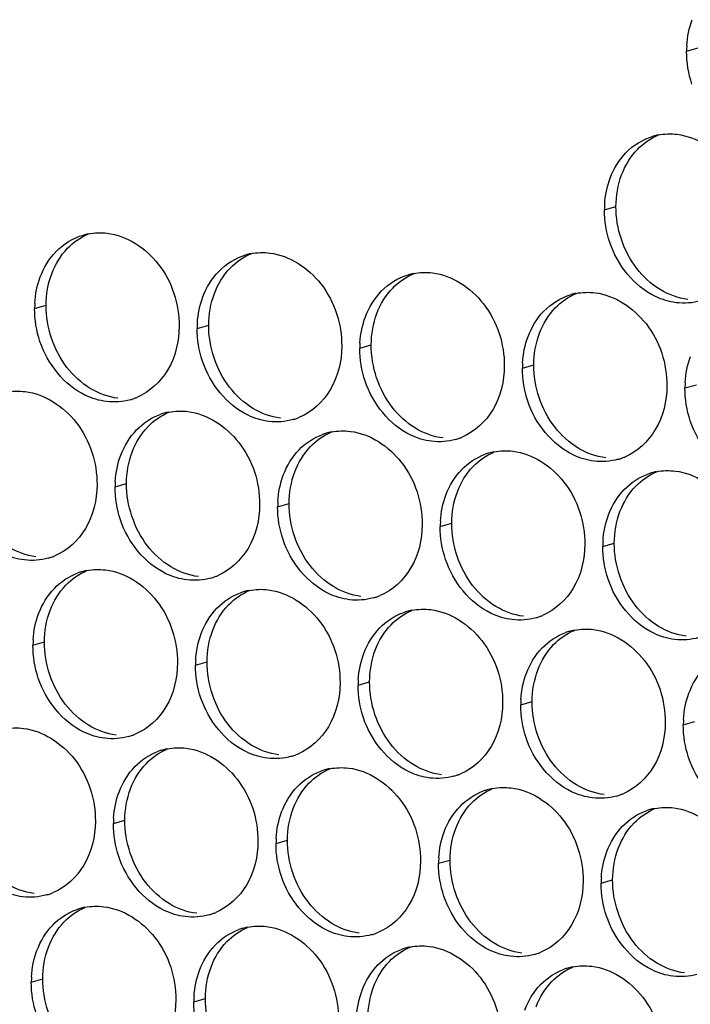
# Paper-space layout '45651_1_3' of a CAD drawing. Header units: millimetres. Extents: x -231 to 594, y 0 to 420.
# Tile 112 of 247: x 107.63 to 113.9, y 206.14 to 215.33. Entities that reach past the tile are written whole.
import ezdxf

# ---------------------------------------------------------------- set-up
doc = ezdxf.new("R2010")
doc.units = ezdxf.units.MM
doc.header["$LTSCALE"] = 32.67
doc.layers.add('02___PRT_ALL_AXES', color=7, linetype='CONTINUOUS')

psp = doc.layouts.new('45651_1_3')

# ---------------------------------------------------------------- linework, layer by layer
at = {"layer": '02___PRT_ALL_AXES', "color": 7, "linetype": 'CONTINUOUS'}
for p, q in [((113.8683, 215.0388), (113.9755, 215.0694)), ((113.1007, 213.5591), (113.2079, 213.5897)), ((107.7744, 212.6358), (107.8816, 212.6665)), ((109.294, 212.4503), (109.4012, 212.481)), ((110.8136, 212.2648), (110.9208, 212.2955)), ((112.3332, 212.0794), (112.4404, 212.11)), ((113.8528, 211.8939), (113.96, 211.9246)), ((108.5264, 210.9706), (108.6336, 211.0013)), ((110.046, 210.7851), (110.1532, 210.8158)), ((111.5656, 210.5996), (111.6728, 210.6303)), ((113.0852, 210.4142), (113.1924, 210.4448)), ((107.7589, 209.4909), (107.8661, 209.5216)), ((109.2785, 209.3054), (109.3857, 209.3361)), ((110.7981, 209.1199), (110.9053, 209.1506)), ((112.3176, 208.9345), (112.4248, 208.9651)), ((113.8372, 208.749), (113.9444, 208.7797)), ((108.5109, 207.8257), (108.6181, 207.8564)), ((110.0305, 207.6402), (110.1377, 207.6709)), ((111.5501, 207.4548), (111.6573, 207.4854)), ((113.0697, 207.2693), (113.1769, 207.3)), ((107.7433, 206.346), (107.8505, 206.3767)), ((109.2629, 206.1605), (109.3701, 206.1912))]:
    psp.add_line(p, q, dxfattribs=at)
at = {"layer": '02___PRT_ALL_AXES', "color": 3, "linetype": 'CONTINUOUS'}
for centre, radius, start, end in [((114.7601, 215.0344), 0.8918, 176.51802, 179.71686), ((113.7076, 213.715), 0.5519, 100.97724, 105.93831), ((113.9926, 213.5547), 0.8918, 176.51802, 179.71686), ((108.3813, 212.7917), 0.5519, 100.97724, 105.93831), ((109.9008, 212.6063), 0.5519, 100.97724, 105.93831), ((111.4204, 212.4208), 0.5519, 100.97724, 105.93831), ((112.94, 212.2353), 0.5519, 100.97724, 105.93831), ((108.6663, 212.6314), 0.8918, 176.51802, 179.71686), ((110.1858, 212.4459), 0.8918, 176.51802, 179.71686), ((111.7054, 212.2604), 0.8918, 176.51802, 179.71686), ((113.225, 212.0749), 0.8918, 176.51802, 179.71686), ((114.7446, 211.8895), 0.8918, 176.51802, 179.71686), ((108.5198, 212.3099), 0.5467, 285.94061, 289.76751), ((108.5192, 212.3112), 0.5481, 289.77289, 292.73686), ((109.1319, 211.1316), 0.5467, 105.94061, 109.76751), ((109.1333, 211.1266), 0.5519, 100.97724, 105.93831), ((110.0393, 212.1244), 0.5467, 285.94061, 289.76751), ((110.0388, 212.1258), 0.5481, 289.77289, 292.73686), ((110.6514, 210.9461), 0.5467, 105.94061, 109.76751), ((110.6529, 210.9411), 0.5519, 100.97724, 105.93831), ((111.5589, 211.939), 0.5467, 285.94061, 289.76751), ((111.5584, 211.9403), 0.5481, 289.77289, 292.73686), ((112.171, 210.7606), 0.5467, 105.94061, 109.76751), ((112.1724, 210.7556), 0.5519, 100.97724, 105.93831), ((113.0785, 211.7535), 0.5467, 285.94061, 289.76751), ((113.078, 211.7548), 0.5481, 289.77289, 292.73686), ((113.6906, 210.5752), 0.5467, 105.94061, 109.76751), ((113.692, 210.5701), 0.5519, 100.97724, 105.93831), ((109.4183, 210.9662), 0.8918, 176.51802, 179.71686), ((110.9379, 210.7807), 0.8918, 176.51802, 179.71686), ((112.4574, 210.5952), 0.8918, 176.51802, 179.71686), ((113.977, 210.4098), 0.8918, 176.51802, 179.71686), ((107.7522, 210.8302), 0.5467, 285.94061, 289.76751), ((107.7517, 210.8315), 0.5481, 289.77289, 292.73686), ((108.3643, 209.6519), 0.5467, 105.94061, 109.76751), ((108.3657, 209.6469), 0.5519, 100.97724, 105.93831), ((109.2718, 210.6447), 0.5467, 285.94061, 289.76751), ((109.2713, 210.6461), 0.5481, 289.77289, 292.73686), ((109.8839, 209.4664), 0.5467, 105.94061, 109.76751), ((109.8853, 209.4614), 0.5519, 100.97724, 105.93831), ((110.7914, 210.4593), 0.5467, 285.94061, 289.76751), ((110.7908, 210.4606), 0.5481, 289.77289, 292.73686), ((111.4035, 209.2809), 0.5467, 105.94061, 109.76751), ((111.4049, 209.2759), 0.5519, 100.97724, 105.93831), ((112.311, 210.2738), 0.5467, 285.94061, 289.76751), ((112.3104, 210.2751), 0.5481, 289.77289, 292.73686), ((112.923, 209.0955), 0.5467, 105.94061, 109.76751), ((112.9245, 209.0904), 0.5519, 100.97724, 105.93831), ((108.6507, 209.4865), 0.8918, 176.51802, 179.71686), ((110.1703, 209.301), 0.8918, 176.51802, 179.71686), ((111.6899, 209.1155), 0.8918, 176.51802, 179.71686), ((113.2095, 208.9301), 0.8918, 176.51802, 179.71686), ((114.729, 208.7446), 0.8918, 176.51802, 179.71686), ((108.5042, 209.165), 0.5467, 285.94061, 289.76751), ((108.5037, 209.1663), 0.5481, 289.77289, 292.73686), ((109.1163, 207.9867), 0.5467, 105.94061, 109.76751), ((109.1177, 207.9817), 0.5519, 100.97724, 105.93831), ((110.0238, 208.9796), 0.5467, 285.94061, 289.76751), ((110.0233, 208.9809), 0.5481, 289.77289, 292.73686), ((110.6359, 207.8012), 0.5467, 105.94061, 109.76751), ((110.6373, 207.7962), 0.5519, 100.97724, 105.93831), ((111.5434, 208.7941), 0.5467, 285.94061, 289.76751), ((111.5429, 208.7954), 0.5481, 289.77289, 292.73686), ((112.1555, 207.6157), 0.5467, 105.94061, 109.76751), ((112.1569, 207.6107), 0.5519, 100.97724, 105.93831), ((113.063, 208.6086), 0.5467, 285.94061, 289.76751), ((113.0624, 208.6099), 0.5481, 289.77289, 292.73686), ((113.6751, 207.4303), 0.5467, 105.94061, 109.76751), ((113.6765, 207.4252), 0.5519, 100.97724, 105.93831), ((109.4027, 207.8213), 0.8918, 176.51802, 179.71686), ((110.9223, 207.6358), 0.8918, 176.51802, 179.71686), ((112.4419, 207.4503), 0.8918, 176.51802, 179.71686), ((113.9615, 207.2649), 0.8918, 176.51802, 179.71686), ((107.7361, 207.6866), 0.5481, 289.77289, 292.73686), ((107.7367, 207.6853), 0.5467, 285.94061, 289.76751), ((108.3488, 206.507), 0.5467, 105.94061, 109.76751), ((108.3502, 206.502), 0.5519, 100.97724, 105.93831), ((109.2557, 207.5012), 0.5481, 289.77289, 292.73686), ((109.2562, 207.4998), 0.5467, 285.94061, 289.76751), ((109.8683, 206.3215), 0.5467, 105.94061, 109.76751), ((109.8697, 206.3165), 0.5519, 100.97724, 105.93831), ((110.7753, 207.3157), 0.5481, 289.77289, 292.73686), ((110.7758, 207.3144), 0.5467, 285.94061, 289.76751), ((111.3879, 206.136), 0.5467, 105.94061, 109.76751), ((111.3893, 206.131), 0.5519, 100.97724, 105.93831), ((112.2949, 207.1302), 0.5481, 289.77289, 292.73686), ((112.2954, 207.1289), 0.5467, 285.94061, 289.76751), ((112.9075, 205.9506), 0.5467, 105.94061, 109.76751), ((112.9089, 205.9455), 0.5519, 100.97724, 105.93831), ((108.6352, 206.3416), 0.8918, 176.51802, 179.71686), ((110.1548, 206.1561), 0.8918, 176.51802, 179.71686)]:
    psp.add_arc(centre, radius, start, end, dxfattribs=at)
for points in [[(113.8699, 215.0885), (113.875, 215.1718), (113.8918, 215.2553), (113.9212, 215.3334)], [(113.9182, 214.7316), (113.8852, 214.83), (113.8678, 214.935), (113.8683, 215.0388)], [(113.6025, 214.2569), (113.6606, 214.2681), (113.7212, 214.27), (113.78, 214.2628)], [(113.3013, 214.0909), (113.3703, 214.1623), (113.4605, 214.2184), (113.556, 214.2457)], [(113.1536, 213.8537), (113.1865, 213.9408), (113.2366, 214.0239), (113.3013, 214.0909)], [(113.1024, 213.6088), (113.1074, 213.692), (113.1243, 213.7756), (113.1536, 213.8537)], [(113.1507, 213.2519), (113.1177, 213.3502), (113.1002, 213.4553), (113.1007, 213.5591)], [(108.2762, 213.3336), (108.3343, 213.3449), (108.3949, 213.3467), (108.4537, 213.3396)], [(107.975, 213.1676), (108.044, 213.2391), (108.1341, 213.2952), (108.2297, 213.3225)], [(107.8273, 212.9304), (107.8601, 213.0175), (107.9103, 213.1006), (107.975, 213.1676)], [(109.7957, 213.1481), (109.8539, 213.1594), (109.9145, 213.1613), (109.9733, 213.1541)], [(109.4946, 212.9821), (109.5636, 213.0536), (109.6537, 213.1097), (109.7493, 213.137)], [(109.3469, 212.7449), (109.3797, 212.8321), (109.4299, 212.9151), (109.4946, 212.9821)], [(111.3153, 212.9626), (111.3734, 212.9739), (111.4341, 212.9758), (111.4929, 212.9686)], [(107.7761, 212.6855), (107.7811, 212.7688), (107.7979, 212.8523), (107.8273, 212.9304)], [(111.0142, 212.7966), (111.0832, 212.8681), (111.1733, 212.9242), (111.2689, 212.9515)], [(110.8665, 212.5594), (110.8993, 212.6466), (110.9495, 212.7296), (111.0142, 212.7966)], [(112.8349, 212.7772), (112.893, 212.7884), (112.9537, 212.7903), (113.0124, 212.7831)], [(109.2956, 212.5001), (109.3007, 212.5833), (109.3175, 212.6669), (109.3469, 212.7449)], [(112.5337, 212.6112), (112.6028, 212.6826), (112.6929, 212.7387), (112.7884, 212.766)], [(113.9962, 212.7075), (113.9242, 212.6869), (113.8466, 212.6813), (113.7722, 212.6904)], [(107.8244, 212.3286), (107.7913, 212.427), (107.7739, 212.5321), (107.7744, 212.6358)], [(112.3861, 212.374), (112.4189, 212.4611), (112.469, 212.5442), (112.5337, 212.6112)], [(110.8152, 212.3146), (110.8203, 212.3978), (110.8371, 212.4814), (110.8665, 212.5594)], [(109.3439, 212.1432), (109.3109, 212.2415), (109.2935, 212.3466), (109.294, 212.4503)], [(112.3348, 212.1291), (112.3399, 212.2123), (112.3567, 212.2959), (112.3861, 212.374)], [(110.8635, 211.9577), (110.8305, 212.056), (110.8131, 212.1611), (110.8136, 212.2648)], [(113.8544, 211.9436), (113.8595, 212.0269), (113.8763, 212.1104), (113.9057, 212.1885)], [(112.3831, 211.7722), (112.3501, 211.8705), (112.3327, 211.9756), (112.3332, 212.0794)], [(107.5086, 211.8539), (107.5667, 211.8652), (107.6273, 211.867), (107.6861, 211.8599)], [(113.9027, 211.5867), (113.8697, 211.6851), (113.8523, 211.7901), (113.8528, 211.8939)], [(108.6699, 211.7842), (108.5979, 211.7637), (108.5202, 211.7581), (108.4459, 211.7671)], [(109.0282, 211.6684), (109.0863, 211.6797), (109.1469, 211.6816), (109.2057, 211.6744)], [(108.727, 211.5024), (108.7878, 211.5654), (108.8645, 211.6165), (108.947, 211.6461)], [(110.1895, 211.5988), (110.1175, 211.5782), (110.0398, 211.5726), (109.9655, 211.5816)], [(108.5793, 211.2652), (108.6122, 211.3524), (108.6623, 211.4354), (108.727, 211.5024)], [(110.5478, 211.4829), (110.6059, 211.4942), (110.6665, 211.4961), (110.7253, 211.4889)], [(110.2466, 211.3169), (110.3074, 211.3799), (110.3841, 211.431), (110.4665, 211.4606)], [(111.7091, 211.4133), (111.6371, 211.3927), (111.5594, 211.3871), (111.4851, 211.3962)], [(110.0989, 211.0797), (110.1317, 211.1669), (110.1819, 211.2499), (110.2466, 211.3169)], [(108.5281, 211.0204), (108.5331, 211.1036), (108.55, 211.1872), (108.5793, 211.2652)], [(111.7662, 211.1314), (111.827, 211.1944), (111.9037, 211.2455), (111.9861, 211.2751)], [(112.0673, 211.2974), (112.1255, 211.3087), (112.1861, 211.3106), (112.2449, 211.3034)], [(113.2287, 211.2278), (113.1567, 211.2072), (113.079, 211.2016), (113.0047, 211.2107)], [(111.6185, 210.8942), (111.6513, 210.9814), (111.7015, 211.0645), (111.7662, 211.1314)], [(110.0477, 210.8349), (110.0527, 210.9181), (110.0696, 211.0017), (110.0989, 211.0797)], [(113.2858, 210.946), (113.3466, 211.009), (113.4233, 211.06), (113.5057, 211.0897)], [(113.5869, 211.112), (113.6451, 211.1232), (113.7057, 211.1251), (113.7645, 211.118)], [(108.5764, 210.6634), (108.5434, 210.7618), (108.5259, 210.8669), (108.5264, 210.9706)], [(113.1381, 210.7088), (113.1709, 210.7959), (113.2211, 210.879), (113.2858, 210.946)], [(111.5673, 210.6494), (111.5723, 210.7326), (111.5891, 210.8162), (111.6185, 210.8942)], [(110.096, 210.478), (110.0629, 210.5763), (110.0455, 210.6814), (110.046, 210.7851)], [(113.0868, 210.4639), (113.0919, 210.5472), (113.1087, 210.6307), (113.1381, 210.7088)], [(111.6155, 210.2925), (111.5825, 210.3908), (111.5651, 210.4959), (111.5656, 210.5996)], [(113.1351, 210.107), (113.1021, 210.2054), (113.0847, 210.3104), (113.0852, 210.4142)], [(107.9023, 210.3045), (107.8303, 210.284), (107.7527, 210.2783), (107.6784, 210.2874)], [(107.9594, 210.0227), (108.0203, 210.0857), (108.097, 210.1368), (108.1794, 210.1664)], [(108.2606, 210.1887), (108.3187, 210.2), (108.3794, 210.2019), (108.4381, 210.1947)], [(109.4219, 210.119), (109.3499, 210.0985), (109.2723, 210.0929), (109.1979, 210.1019)], [(107.8118, 209.7855), (107.8446, 209.8727), (107.8947, 209.9557), (107.9594, 210.0227)], [(109.479, 209.8372), (109.5399, 209.9002), (109.6166, 209.9513), (109.699, 209.9809)], [(109.7802, 210.0032), (109.8383, 210.0145), (109.899, 210.0164), (109.9577, 210.0092)], [(110.9415, 209.9336), (110.8695, 209.913), (110.7919, 209.9074), (110.7175, 209.9165)], [(107.7605, 209.5406), (107.7656, 209.6239), (107.7824, 209.7075), (107.8118, 209.7855)], [(109.3314, 209.6), (109.3642, 209.6872), (109.4143, 209.7702), (109.479, 209.8372)], [(110.9986, 209.6517), (111.0595, 209.7147), (111.1361, 209.7658), (111.2186, 209.7954)], [(111.2998, 209.8177), (111.3579, 209.829), (111.4185, 209.8309), (111.4773, 209.8237)], [(112.4611, 209.7481), (112.3891, 209.7275), (112.3114, 209.7219), (112.2371, 209.731)], [(109.2801, 209.3552), (109.2852, 209.4384), (109.302, 209.522), (109.3314, 209.6)], [(110.851, 209.4145), (110.8838, 209.5017), (110.9339, 209.5847), (110.9986, 209.6517)], [(112.5182, 209.4663), (112.579, 209.5293), (112.6557, 209.5803), (112.7381, 209.6099)], [(112.8194, 209.6323), (112.8775, 209.6435), (112.9381, 209.6454), (112.9969, 209.6382)], [(107.8088, 209.1837), (107.7758, 209.2821), (107.7584, 209.3872), (107.7589, 209.4909)], [(113.9807, 209.5626), (113.9087, 209.5421), (113.831, 209.5364), (113.7567, 209.5455)], [(110.7997, 209.1697), (110.8048, 209.2529), (110.8216, 209.3365), (110.851, 209.4145)], [(112.3705, 209.2291), (112.4033, 209.3162), (112.4535, 209.3993), (112.5182, 209.4663)], [(109.3284, 208.9983), (109.2954, 209.0966), (109.278, 209.2017), (109.2785, 209.3054)], [(112.3193, 208.9842), (112.3243, 209.0674), (112.3412, 209.151), (112.3705, 209.2291)], [(113.8901, 209.0436), (113.9229, 209.1307), (113.9731, 209.2138), (114.0378, 209.2808)], [(110.848, 208.8128), (110.815, 208.9111), (110.7975, 209.0162), (110.7981, 209.1199)], [(113.8389, 208.7987), (113.8439, 208.882), (113.8607, 208.9655), (113.8901, 209.0436)], [(112.3676, 208.6273), (112.3346, 208.7256), (112.3171, 208.8307), (112.3176, 208.9345)], [(113.8871, 208.4418), (113.8541, 208.5402), (113.8367, 208.6453), (113.8372, 208.749)], [(107.493, 208.709), (107.5512, 208.7203), (107.6118, 208.7221), (107.6706, 208.715)], [(108.6544, 208.6393), (108.5824, 208.6188), (108.5047, 208.6132), (108.4304, 208.6222)], [(108.7115, 208.3575), (108.7723, 208.4205), (108.849, 208.4716), (108.9314, 208.5012)], [(109.0126, 208.5235), (109.0708, 208.5348), (109.1314, 208.5367), (109.1902, 208.5295)], [(110.174, 208.4539), (110.1019, 208.4333), (110.0243, 208.4277), (109.95, 208.4368)], [(108.5638, 208.1203), (108.5966, 208.2075), (108.6468, 208.2905), (108.7115, 208.3575)], [(110.231, 208.172), (110.2919, 208.235), (110.3686, 208.2861), (110.451, 208.3157)], [(110.5322, 208.338), (110.5903, 208.3493), (110.651, 208.3512), (110.7097, 208.344)], [(111.6935, 208.2684), (111.6215, 208.2478), (111.5439, 208.2422), (111.4695, 208.2513)], [(108.5125, 207.8755), (108.5176, 207.9587), (108.5344, 208.0423), (108.5638, 208.1203)], [(110.0834, 207.9348), (110.1162, 208.022), (110.1663, 208.105), (110.231, 208.172)], [(111.7506, 207.9866), (111.8115, 208.0495), (111.8882, 208.1006), (111.9706, 208.1302)], [(112.0518, 208.1526), (112.1099, 208.1638), (112.1706, 208.1657), (112.2293, 208.1585)], [(113.2131, 208.0829), (113.1411, 208.0623), (113.0635, 208.0567), (112.9891, 208.0658)], [(110.0321, 207.69), (110.0372, 207.7732), (110.054, 207.8568), (110.0834, 207.9348)], [(111.603, 207.7494), (111.6358, 207.8365), (111.6859, 207.9196), (111.7506, 207.9866)], [(113.2702, 207.8011), (113.3311, 207.8641), (113.4078, 207.9151), (113.4902, 207.9448)], [(113.5714, 207.9671), (113.6295, 207.9784), (113.6901, 207.9802), (113.7489, 207.9731)], [(108.5608, 207.5186), (108.5278, 207.6169), (108.5104, 207.722), (108.5109, 207.8257)], [(111.5517, 207.5045), (111.5568, 207.5877), (111.5736, 207.6713), (111.603, 207.7494)], [(113.1226, 207.5639), (113.1554, 207.651), (113.2055, 207.7341), (113.2702, 207.8011)], [(110.0804, 207.3331), (110.0474, 207.4314), (110.03, 207.5365), (110.0305, 207.6402)], [(113.0713, 207.319), (113.0764, 207.4023), (113.0932, 207.4858), (113.1226, 207.5639)], [(111.6, 207.1476), (111.567, 207.2459), (111.5496, 207.351), (111.5501, 207.4548)], [(113.1196, 206.9621), (113.0866, 207.0605), (113.0691, 207.1656), (113.0697, 207.2693)], [(107.8868, 207.1596), (107.8148, 207.1391), (107.7371, 207.1335), (107.6628, 207.1425)], [(107.9439, 206.8778), (108.0047, 206.9408), (108.0814, 206.9919), (108.1639, 207.0215)], [(108.2451, 207.0438), (108.3032, 207.0551), (108.3638, 207.057), (108.4226, 207.0498)], [(109.4064, 206.9742), (109.3344, 206.9536), (109.2567, 206.948), (109.1824, 206.9571)], [(107.7962, 206.6406), (107.8291, 206.7278), (107.8792, 206.8108), (107.9439, 206.8778)], [(109.4635, 206.6923), (109.5243, 206.7553), (109.601, 206.8064), (109.6834, 206.836)], [(109.7646, 206.8583), (109.8228, 206.8696), (109.8834, 206.8715), (109.9422, 206.8643)], [(110.926, 206.7887), (110.854, 206.7681), (110.7763, 206.7625), (110.702, 206.7716)], [(107.745, 206.3958), (107.75, 206.479), (107.7669, 206.5626), (107.7962, 206.6406)], [(109.3158, 206.4551), (109.3486, 206.5423), (109.3988, 206.6253), (109.4635, 206.6923)], [(110.9831, 206.5068), (111.0439, 206.5698), (111.1206, 206.6209), (111.203, 206.6505)], [(111.2842, 206.6728), (111.3424, 206.6841), (111.403, 206.686), (111.4618, 206.6788)], [(112.4456, 206.6032), (112.3736, 206.5826), (112.2959, 206.577), (112.2216, 206.5861)], [(109.2646, 206.2103), (109.2696, 206.2935), (109.2864, 206.3771), (109.3158, 206.4551)], [(110.8354, 206.2696), (110.8682, 206.3568), (110.9184, 206.4399), (110.9831, 206.5068)], [(112.5027, 206.3214), (112.5635, 206.3844), (112.6402, 206.4354), (112.7226, 206.4651)], [(112.8038, 206.4874), (112.8619, 206.4987), (112.9226, 206.5005), (112.9814, 206.4934)], [(107.7933, 206.0389), (107.7603, 206.1372), (107.7428, 206.2423), (107.7433, 206.346)], [(113.9651, 206.4177), (113.8931, 206.3972), (113.8155, 206.3915), (113.7411, 206.4006)], [(110.7841, 206.0248), (110.7892, 206.108), (110.806, 206.1916), (110.8354, 206.2696)], [(112.355, 206.0842), (112.3878, 206.1713), (112.438, 206.2544), (112.5027, 206.3214)], [(109.3128, 205.8534), (109.2798, 205.9517), (109.2624, 206.0568), (109.2629, 206.1605)]]:
    psp.add_open_spline(points, degree=3, dxfattribs=at)
at = {"layer": '02___PRT_ALL_AXES', "color": 7, "linetype": 'CONTINUOUS'}
for points in [[(113.4085, 214.1215), (113.4629, 214.1779), (113.5298, 214.2247), (113.602, 214.2549)], [(113.2608, 213.8843), (113.2936, 213.9715), (113.3438, 214.0545), (113.4085, 214.1215)], [(113.2079, 213.5897), (113.2084, 213.6895), (113.2257, 213.791), (113.2608, 213.8843)], [(113.403, 213.0096), (113.2782, 213.171), (113.2069, 213.3857), (113.2079, 213.5897)], [(108.0822, 213.1983), (108.1366, 213.2546), (108.2034, 213.3014), (108.2757, 213.3317)], [(107.9345, 212.9611), (107.9673, 213.0482), (108.0175, 213.1313), (108.0822, 213.1983)], [(109.6018, 213.0128), (109.6562, 213.0691), (109.723, 213.1159), (109.7953, 213.1462)], [(109.4541, 212.7756), (109.4869, 212.8627), (109.5371, 212.9458), (109.6018, 213.0128)], [(113.6213, 212.8125), (113.5374, 212.8633), (113.463, 212.9321), (113.403, 213.0096)], [(107.8816, 212.6665), (107.8821, 212.7662), (107.8994, 212.8677), (107.9345, 212.9611)], [(111.1214, 212.8273), (111.1758, 212.8837), (111.2426, 212.9304), (111.3149, 212.9607)], [(110.9737, 212.5901), (111.0065, 212.6773), (111.0567, 212.7603), (111.1214, 212.8273)], [(113.8794, 212.7211), (113.7888, 212.7321), (113.6993, 212.7652), (113.6213, 212.8125)], [(109.4012, 212.481), (109.4017, 212.5808), (109.419, 212.6822), (109.4541, 212.7756)], [(112.6409, 212.6418), (112.6954, 212.6982), (112.7622, 212.745), (112.8345, 212.7752)], [(108.0767, 212.0864), (107.9519, 212.2477), (107.8806, 212.4625), (107.8816, 212.6665)], [(112.4933, 212.4046), (112.5261, 212.4918), (112.5762, 212.5748), (112.6409, 212.6418)], [(110.9208, 212.2955), (110.9213, 212.3953), (110.9385, 212.4967), (110.9737, 212.5901)], [(109.5963, 211.9009), (109.4715, 212.0623), (109.4002, 212.277), (109.4012, 212.481)], [(112.4404, 212.11), (112.4409, 212.2098), (112.4581, 212.3113), (112.4933, 212.4046)], [(111.1159, 211.7154), (110.991, 211.8768), (110.9198, 212.0915), (110.9208, 212.2955)], [(108.295, 211.8892), (108.2111, 211.94), (108.1367, 212.0088), (108.0767, 212.0864)], [(112.6354, 211.5299), (112.5106, 211.6913), (112.4394, 211.906), (112.4404, 212.11)], [(108.5531, 211.7978), (108.4625, 211.8089), (108.373, 211.8419), (108.295, 211.8892)], [(109.8145, 211.7037), (109.7307, 211.7545), (109.6563, 211.8233), (109.5963, 211.9009)], [(110.0727, 211.6123), (109.9821, 211.6234), (109.8926, 211.6564), (109.8145, 211.7037)], [(111.3341, 211.5182), (111.2503, 211.569), (111.1758, 211.6379), (111.1159, 211.7154)], [(108.8342, 211.5331), (108.8886, 211.5894), (108.9555, 211.6362), (109.0277, 211.6665)], [(108.6865, 211.2959), (108.7194, 211.383), (108.7695, 211.4661), (108.8342, 211.5331)], [(111.5923, 211.4269), (111.5017, 211.4379), (111.4122, 211.4709), (111.3341, 211.5182)], [(112.8537, 211.3328), (112.7698, 211.3836), (112.6954, 211.4524), (112.6354, 211.5299)], [(110.3538, 211.3476), (110.4082, 211.404), (110.4751, 211.4507), (110.5473, 211.481)], [(110.2061, 211.1104), (110.2389, 211.1976), (110.2891, 211.2806), (110.3538, 211.3476)], [(113.1119, 211.2414), (113.0212, 211.2524), (112.9318, 211.2855), (112.8537, 211.3328)], [(108.6336, 211.0013), (108.6341, 211.101), (108.6514, 211.2025), (108.6865, 211.2959)], [(111.8734, 211.1621), (111.9278, 211.2185), (111.9946, 211.2653), (112.0669, 211.2955)], [(111.7257, 210.9249), (111.7585, 211.0121), (111.8087, 211.0951), (111.8734, 211.1621)], [(110.1532, 210.8158), (110.1537, 210.9156), (110.171, 211.017), (110.2061, 211.1104)], [(113.393, 210.9766), (113.4474, 211.033), (113.5142, 211.0798), (113.5865, 211.1101)], [(108.8287, 210.4212), (108.7039, 210.5826), (108.6326, 210.7973), (108.6336, 211.0013)], [(113.2453, 210.7394), (113.2781, 210.8266), (113.3283, 210.9097), (113.393, 210.9766)], [(111.6728, 210.6303), (111.6733, 210.7301), (111.6906, 210.8315), (111.7257, 210.9249)], [(110.3483, 210.2357), (110.2235, 210.3971), (110.1522, 210.6118), (110.1532, 210.8158)], [(113.1924, 210.4448), (113.1929, 210.5446), (113.2101, 210.6461), (113.2453, 210.7394)], [(111.8679, 210.0502), (111.7431, 210.2116), (111.6718, 210.4263), (111.6728, 210.6303)], [(107.7855, 210.3181), (107.6949, 210.3292), (107.6055, 210.3622), (107.5274, 210.4095)], [(109.047, 210.224), (108.9631, 210.2748), (108.8887, 210.3436), (108.8287, 210.4212)], [(113.3875, 209.8648), (113.2627, 210.0261), (113.1914, 210.2408), (113.1924, 210.4448)], [(109.3051, 210.1326), (109.2145, 210.1437), (109.125, 210.1767), (109.047, 210.224)], [(110.5666, 210.0385), (110.4827, 210.0893), (110.4083, 210.1582), (110.3483, 210.2357)], [(108.0666, 210.0534), (108.1211, 210.1097), (108.1879, 210.1565), (108.2602, 210.1868)], [(107.919, 209.8162), (107.9518, 209.9033), (108.0019, 209.9864), (108.0666, 210.0534)], [(110.8247, 209.9471), (110.7341, 209.9582), (110.6446, 209.9912), (110.5666, 210.0385)], [(112.0861, 209.8531), (112.0023, 209.9039), (111.9279, 209.9727), (111.8679, 210.0502)], [(109.5862, 209.8679), (109.6407, 209.9242), (109.7075, 209.971), (109.7798, 210.0013)], [(109.4386, 209.6307), (109.4714, 209.7179), (109.5215, 209.8009), (109.5862, 209.8679)], [(112.3443, 209.7617), (112.2537, 209.7727), (112.1642, 209.8058), (112.0861, 209.8531)], [(113.6057, 209.6676), (113.5219, 209.7184), (113.4474, 209.7872), (113.3875, 209.8648)], [(107.8661, 209.5216), (107.8666, 209.6213), (107.8838, 209.7228), (107.919, 209.8162)], [(111.1058, 209.6824), (111.1602, 209.7388), (111.2271, 209.7855), (111.2993, 209.8158)], [(110.9581, 209.4452), (110.991, 209.5324), (111.0411, 209.6154), (111.1058, 209.6824)], [(113.8639, 209.5762), (113.7733, 209.5873), (113.6838, 209.6203), (113.6057, 209.6676)], [(109.3857, 209.3361), (109.3862, 209.4359), (109.4034, 209.5373), (109.4386, 209.6307)], [(112.6254, 209.4969), (112.6798, 209.5533), (112.7467, 209.6001), (112.8189, 209.6303)], [(108.0611, 208.9415), (107.9363, 209.1028), (107.8651, 209.3176), (107.8661, 209.5216)], [(112.4777, 209.2597), (112.5105, 209.3469), (112.5607, 209.4299), (112.6254, 209.4969)], [(110.9053, 209.1506), (110.9057, 209.2504), (110.923, 209.3518), (110.9581, 209.4452)], [(109.5807, 208.756), (109.4559, 208.9174), (109.3847, 209.1321), (109.3857, 209.3361)], [(112.4248, 208.9651), (112.4253, 209.0649), (112.4426, 209.1664), (112.4777, 209.2597)], [(111.1003, 208.5705), (110.9755, 208.7319), (110.9042, 208.9466), (110.9053, 209.1506)], [(108.2794, 208.7443), (108.1956, 208.7951), (108.1211, 208.8639), (108.0611, 208.9415)], [(112.6199, 208.3851), (112.4951, 208.5464), (112.4238, 208.7611), (112.4248, 208.9651)], [(108.5376, 208.6529), (108.447, 208.664), (108.3575, 208.697), (108.2794, 208.7443)], [(109.799, 208.5588), (109.7151, 208.6096), (109.6407, 208.6785), (109.5807, 208.756)], [(110.0572, 208.4674), (109.9665, 208.4785), (109.8771, 208.5115), (109.799, 208.5588)], [(111.3186, 208.3734), (111.2347, 208.4242), (111.1603, 208.493), (111.1003, 208.5705)], [(108.8187, 208.3882), (108.8731, 208.4445), (108.9399, 208.4913), (109.0122, 208.5216)], [(108.671, 208.151), (108.7038, 208.2382), (108.754, 208.3212), (108.8187, 208.3882)], [(111.5767, 208.282), (111.4861, 208.293), (111.3967, 208.3261), (111.3186, 208.3734)], [(112.8382, 208.1879), (112.7543, 208.2387), (112.6799, 208.3075), (112.6199, 208.3851)], [(110.3382, 208.2027), (110.3927, 208.2591), (110.4595, 208.3058), (110.5318, 208.3361)], [(110.1906, 207.9655), (110.2234, 208.0527), (110.2735, 208.1357), (110.3382, 208.2027)], [(113.0963, 208.0965), (113.0057, 208.1075), (112.9162, 208.1406), (112.8382, 208.1879)], [(108.6181, 207.8564), (108.6186, 207.9562), (108.6359, 208.0576), (108.671, 208.151)], [(111.8578, 208.0172), (111.9123, 208.0736), (111.9791, 208.1204), (112.0514, 208.1506)], [(111.7102, 207.78), (111.743, 207.8672), (111.7931, 207.9502), (111.8578, 208.0172)], [(110.1377, 207.6709), (110.1382, 207.7707), (110.1554, 207.8721), (110.1906, 207.9655)], [(113.3774, 207.8318), (113.4318, 207.8881), (113.4987, 207.9349), (113.5709, 207.9652)], [(108.8132, 207.2763), (108.6884, 207.4377), (108.6171, 207.6524), (108.6181, 207.8564)], [(113.2298, 207.5946), (113.2626, 207.6817), (113.3127, 207.7648), (113.3774, 207.8318)], [(111.6573, 207.4854), (111.6578, 207.5852), (111.675, 207.6867), (111.7102, 207.78)], [(110.3328, 207.0908), (110.2079, 207.2522), (110.1367, 207.4669), (110.1377, 207.6709)], [(113.1769, 207.3), (113.1773, 207.3997), (113.1946, 207.5012), (113.2298, 207.5946)], [(111.8523, 206.9053), (111.7275, 207.0667), (111.6563, 207.2814), (111.6573, 207.4854)], [(109.0314, 207.0791), (108.9476, 207.1299), (108.8732, 207.1987), (108.8132, 207.2763)], [(113.3719, 206.7199), (113.2471, 206.8812), (113.1758, 207.096), (113.1769, 207.3)], [(107.77, 207.1732), (107.6794, 207.1843), (107.5899, 207.2173), (107.5118, 207.2646)], [(110.551, 206.8936), (110.4672, 206.9445), (110.3927, 207.0133), (110.3328, 207.0908)], [(108.0511, 206.9085), (108.1055, 206.9648), (108.1724, 207.0116), (108.2446, 207.0419)], [(109.2896, 206.9877), (109.199, 206.9988), (109.1095, 207.0318), (109.0314, 207.0791)], [(107.9034, 206.6713), (107.9362, 206.7584), (107.9864, 206.8415), (108.0511, 206.9085)], [(112.0706, 206.7082), (111.9867, 206.759), (111.9123, 206.8278), (111.8523, 206.9053)], [(109.5707, 206.723), (109.6251, 206.7794), (109.6919, 206.8261), (109.7642, 206.8564)], [(110.8092, 206.8023), (110.7186, 206.8133), (110.6291, 206.8463), (110.551, 206.8936)], [(109.423, 206.4858), (109.4558, 206.573), (109.506, 206.656), (109.5707, 206.723)], [(113.5902, 206.5227), (113.5063, 206.5735), (113.4319, 206.6423), (113.3719, 206.7199)], [(107.8505, 206.3767), (107.851, 206.4764), (107.8683, 206.5779), (107.9034, 206.6713)], [(111.0903, 206.5375), (111.1447, 206.5939), (111.2115, 206.6407), (111.2838, 206.6709)], [(112.3288, 206.6168), (112.2381, 206.6278), (112.1487, 206.6609), (112.0706, 206.7082)], [(110.9426, 206.3003), (110.9754, 206.3875), (111.0256, 206.4705), (111.0903, 206.5375)], [(109.3701, 206.1912), (109.3706, 206.291), (109.3879, 206.3924), (109.423, 206.4858)], [(112.6099, 206.352), (112.6643, 206.4084), (112.7311, 206.4552), (112.8034, 206.4855)], [(113.8483, 206.4313), (113.7577, 206.4424), (113.6683, 206.4754), (113.5902, 206.5227)], [(108.0456, 205.7966), (107.9208, 205.958), (107.8495, 206.1727), (107.8505, 206.3767)], [(112.4622, 206.1148), (112.495, 206.202), (112.5451, 206.2851), (112.6099, 206.352)], [(110.8897, 206.0057), (110.8902, 206.1055), (110.9075, 206.207), (110.9426, 206.3003)], [(109.5652, 205.6111), (109.4404, 205.7725), (109.3691, 205.9872), (109.3701, 206.1912)]]:
    psp.add_open_spline(points, degree=3, dxfattribs=at)
at = {"layer": '02___PRT_ALL_AXES', "color": 3, "linetype": 'CONTINUOUS'}
for points, knots in [([(113.78, 214.2628), (113.9643, 214.2404), (114.3277, 213.9992), (114.4525, 213.5982), (114.4515, 213.3942)], [0, 0, 0, 0, 0.476473, 1, 1, 1, 1]), ([(108.4537, 213.3396), (108.638, 213.3171), (109.0014, 213.076), (109.1262, 212.6749), (109.1252, 212.4709)], [0, 0, 0, 0, 0.476473, 1, 1, 1, 1]), ([(113.7722, 212.6904), (113.7047, 212.6986), (113.4243, 212.7825), (113.2206, 213.0435), (113.1507, 213.2519)], [0, 0, 0, 0, 0.236458, 1, 1, 1, 1]), ([(109.9733, 213.1541), (110.1576, 213.1316), (110.521, 212.8905), (110.6458, 212.4894), (110.6448, 212.2854)], [0, 0, 0, 0, 0.476473, 1, 1, 1, 1]), ([(111.4929, 212.9686), (111.6772, 212.9461), (112.0405, 212.705), (112.1653, 212.304), (112.1643, 212.1)], [0, 0, 0, 0, 0.476473, 1, 1, 1, 1]), ([(113.0124, 212.7831), (113.1967, 212.7606), (113.5601, 212.5195), (113.6849, 212.1185), (113.6839, 211.9145)], [0, 0, 0, 0, 0.476473, 1, 1, 1, 1]), ([(109.1252, 212.4709), (109.1245, 212.3296), (109.0615, 212.0534), (108.849, 211.8551), (108.7311, 211.8057)], [0, 0, 0, 0, 0.525086, 1, 1, 1, 1]), ([(108.4459, 211.7671), (108.3783, 211.7754), (108.098, 211.8592), (107.8943, 212.1202), (107.8244, 212.3286)], [0, 0, 0, 0, 0.236458, 1, 1, 1, 1]), ([(110.6448, 212.2854), (110.6441, 212.1441), (110.5811, 211.8679), (110.3685, 211.6696), (110.2507, 211.6202)], [0, 0, 0, 0, 0.525086, 1, 1, 1, 1]), ([(109.9655, 211.5816), (109.8979, 211.5899), (109.6175, 211.6737), (109.4139, 211.9348), (109.3439, 212.1432)], [0, 0, 0, 0, 0.236458, 1, 1, 1, 1]), ([(112.1643, 212.1), (112.1636, 211.9587), (112.1007, 211.6825), (111.8881, 211.4841), (111.7703, 211.4348)], [0, 0, 0, 0, 0.525086, 1, 1, 1, 1]), ([(111.4851, 211.3962), (111.4175, 211.4044), (111.1371, 211.4883), (110.9335, 211.7493), (110.8635, 211.9577)], [0, 0, 0, 0, 0.236458, 1, 1, 1, 1]), ([(113.6839, 211.9145), (113.6832, 211.7732), (113.6202, 211.497), (113.4077, 211.2987), (113.2898, 211.2493)], [0, 0, 0, 0, 0.525086, 1, 1, 1, 1]), ([(107.6861, 211.8599), (107.8704, 211.8374), (108.2338, 211.5963), (108.3586, 211.1952), (108.3576, 210.9912)], [0, 0, 0, 0, 0.476473, 1, 1, 1, 1]), ([(113.0047, 211.2107), (112.9371, 211.2189), (112.6567, 211.3028), (112.4531, 211.5638), (112.3831, 211.7722)], [0, 0, 0, 0, 0.236458, 1, 1, 1, 1]), ([(109.2057, 211.6744), (109.39, 211.6519), (109.7534, 211.4108), (109.8782, 211.0097), (109.8772, 210.8057)], [0, 0, 0, 0, 0.476473, 1, 1, 1, 1]), ([(114.5243, 211.0252), (114.4567, 211.0335), (114.1763, 211.1173), (113.9726, 211.3783), (113.9027, 211.5867)], [0, 0, 0, 0, 0.236458, 1, 1, 1, 1]), ([(110.7253, 211.4889), (110.9096, 211.4664), (111.273, 211.2253), (111.3978, 210.8243), (111.3968, 210.6203)], [0, 0, 0, 0, 0.476473, 1, 1, 1, 1]), ([(112.2449, 211.3034), (112.4292, 211.2809), (112.7926, 211.0398), (112.9174, 210.6388), (112.9164, 210.4348)], [0, 0, 0, 0, 0.476473, 1, 1, 1, 1]), ([(113.7645, 211.118), (113.9488, 211.0955), (114.3121, 210.8544), (114.437, 210.4533), (114.4359, 210.2493)], [0, 0, 0, 0, 0.476473, 1, 1, 1, 1]), ([(108.3576, 210.9912), (108.3569, 210.8499), (108.2939, 210.5737), (108.0814, 210.3754), (107.9635, 210.326)], [0, 0, 0, 0, 0.525086, 1, 1, 1, 1]), ([(107.6784, 210.2874), (107.6108, 210.2957), (107.3304, 210.3795), (107.1267, 210.6405), (107.0568, 210.8489)], [0, 0, 0, 0, 0.236458, 1, 1, 1, 1]), ([(109.8772, 210.8057), (109.8765, 210.6644), (109.8135, 210.3882), (109.601, 210.1899), (109.4831, 210.1405)], [0, 0, 0, 0, 0.525086, 1, 1, 1, 1]), ([(109.1979, 210.1019), (109.1304, 210.1102), (108.85, 210.194), (108.6463, 210.455), (108.5764, 210.6634)], [0, 0, 0, 0, 0.236458, 1, 1, 1, 1]), ([(111.3968, 210.6203), (111.3961, 210.479), (111.3331, 210.2027), (111.1206, 210.0044), (111.0027, 209.955)], [0, 0, 0, 0, 0.525086, 1, 1, 1, 1]), ([(110.7175, 209.9165), (110.6499, 209.9247), (110.3696, 210.0086), (110.1659, 210.2696), (110.096, 210.478)], [0, 0, 0, 0, 0.236458, 1, 1, 1, 1]), ([(112.9164, 210.4348), (112.9157, 210.2935), (112.8527, 210.0173), (112.6401, 209.819), (112.5223, 209.7696)], [0, 0, 0, 0, 0.525086, 1, 1, 1, 1]), ([(112.2371, 209.731), (112.1695, 209.7392), (111.8892, 209.8231), (111.6855, 210.0841), (111.6155, 210.2925)], [0, 0, 0, 0, 0.236458, 1, 1, 1, 1]), ([(108.4381, 210.1947), (108.6224, 210.1722), (108.9858, 209.9311), (109.1106, 209.53), (109.1096, 209.326)], [0, 0, 0, 0, 0.476473, 1, 1, 1, 1]), ([(113.7567, 209.5455), (113.6891, 209.5538), (113.4087, 209.6376), (113.2051, 209.8986), (113.1351, 210.107)], [0, 0, 0, 0, 0.236458, 1, 1, 1, 1]), ([(109.9577, 210.0092), (110.142, 209.9867), (110.5054, 209.7456), (110.6302, 209.3445), (110.6292, 209.1405)], [0, 0, 0, 0, 0.476473, 1, 1, 1, 1]), ([(111.4773, 209.8237), (111.6616, 209.8012), (112.025, 209.5601), (112.1498, 209.1591), (112.1488, 208.9551)], [0, 0, 0, 0, 0.476473, 1, 1, 1, 1]), ([(112.9969, 209.6382), (113.1812, 209.6158), (113.5446, 209.3746), (113.6694, 208.9736), (113.6684, 208.7696)], [0, 0, 0, 0, 0.476473, 1, 1, 1, 1]), ([(109.1096, 209.326), (109.1089, 209.1847), (109.0459, 208.9085), (108.8334, 208.7102), (108.7155, 208.6608)], [0, 0, 0, 0, 0.525086, 1, 1, 1, 1]), ([(108.4304, 208.6222), (108.3628, 208.6305), (108.0824, 208.7143), (107.8788, 208.9753), (107.8088, 209.1837)], [0, 0, 0, 0, 0.236458, 1, 1, 1, 1]), ([(110.6292, 209.1405), (110.6285, 208.9992), (110.5655, 208.723), (110.353, 208.5247), (110.2351, 208.4753)], [0, 0, 0, 0, 0.525086, 1, 1, 1, 1]), ([(109.95, 208.4368), (109.8824, 208.445), (109.602, 208.5289), (109.3983, 208.7899), (109.3284, 208.9983)], [0, 0, 0, 0, 0.236458, 1, 1, 1, 1]), ([(112.1488, 208.9551), (112.1481, 208.8138), (112.0851, 208.5376), (111.8726, 208.3392), (111.7547, 208.2899)], [0, 0, 0, 0, 0.525086, 1, 1, 1, 1]), ([(111.4695, 208.2513), (111.402, 208.2595), (111.1216, 208.3434), (110.9179, 208.6044), (110.848, 208.8128)], [0, 0, 0, 0, 0.236458, 1, 1, 1, 1]), ([(113.6684, 208.7696), (113.6677, 208.6283), (113.6047, 208.3521), (113.3922, 208.1538), (113.2743, 208.1044)], [0, 0, 0, 0, 0.525086, 1, 1, 1, 1]), ([(107.6706, 208.715), (107.8549, 208.6925), (108.2183, 208.4514), (108.3431, 208.0503), (108.3421, 207.8463)], [0, 0, 0, 0, 0.476473, 1, 1, 1, 1]), ([(112.9891, 208.0658), (112.9215, 208.0741), (112.6412, 208.1579), (112.4375, 208.4189), (112.3676, 208.6273)], [0, 0, 0, 0, 0.236458, 1, 1, 1, 1]), ([(109.1902, 208.5295), (109.3745, 208.507), (109.7378, 208.2659), (109.8627, 207.8648), (109.8616, 207.6608)], [0, 0, 0, 0, 0.476473, 1, 1, 1, 1]), ([(114.5087, 207.8803), (114.4411, 207.8886), (114.1608, 207.9724), (113.9571, 208.2334), (113.8871, 208.4418)], [0, 0, 0, 0, 0.236458, 1, 1, 1, 1]), ([(110.7097, 208.344), (110.894, 208.3215), (111.2574, 208.0804), (111.3822, 207.6794), (111.3812, 207.4754)], [0, 0, 0, 0, 0.476473, 1, 1, 1, 1]), ([(112.2293, 208.1585), (112.4136, 208.136), (112.777, 207.8949), (112.9018, 207.4939), (112.9008, 207.2899)], [0, 0, 0, 0, 0.476473, 1, 1, 1, 1]), ([(113.7489, 207.9731), (113.9332, 207.9506), (114.2966, 207.7095), (114.4214, 207.3084), (114.4204, 207.1044)], [0, 0, 0, 0, 0.476473, 1, 1, 1, 1]), ([(108.3421, 207.8463), (108.3414, 207.705), (108.2784, 207.4288), (108.0658, 207.2305), (107.948, 207.1811)], [0, 0, 0, 0, 0.525086, 1, 1, 1, 1]), ([(107.6628, 207.1425), (107.5952, 207.1508), (107.3149, 207.2346), (107.1112, 207.4956), (107.0412, 207.704)], [0, 0, 0, 0, 0.236458, 1, 1, 1, 1]), ([(109.8616, 207.6608), (109.8609, 207.5195), (109.798, 207.2433), (109.5854, 207.045), (109.4676, 206.9956)], [0, 0, 0, 0, 0.525086, 1, 1, 1, 1]), ([(109.1824, 206.9571), (109.1148, 206.9653), (108.8344, 207.0491), (108.6308, 207.3102), (108.5608, 207.5186)], [0, 0, 0, 0, 0.236458, 1, 1, 1, 1]), ([(111.3812, 207.4754), (111.3805, 207.3341), (111.3176, 207.0579), (111.105, 206.8595), (110.9871, 206.8102)], [0, 0, 0, 0, 0.525086, 1, 1, 1, 1]), ([(110.702, 206.7716), (110.6344, 206.7798), (110.354, 206.8637), (110.1504, 207.1247), (110.0804, 207.3331)], [0, 0, 0, 0, 0.236458, 1, 1, 1, 1]), ([(112.9008, 207.2899), (112.9001, 207.1486), (112.8371, 206.8724), (112.6246, 206.6741), (112.5067, 206.6247)], [0, 0, 0, 0, 0.525086, 1, 1, 1, 1]), ([(112.2216, 206.5861), (112.154, 206.5943), (111.8736, 206.6782), (111.67, 206.9392), (111.6, 207.1476)], [0, 0, 0, 0, 0.236458, 1, 1, 1, 1]), ([(108.4226, 207.0498), (108.6069, 207.0273), (108.9703, 206.7862), (109.0951, 206.3851), (109.0941, 206.1811)], [0, 0, 0, 0, 0.476473, 1, 1, 1, 1]), ([(113.7411, 206.4006), (113.6736, 206.4089), (113.3932, 206.4927), (113.1895, 206.7537), (113.1196, 206.9621)], [0, 0, 0, 0, 0.236458, 1, 1, 1, 1]), ([(109.9422, 206.8643), (110.1265, 206.8418), (110.4899, 206.6007), (110.6147, 206.1997), (110.6137, 205.9957)], [0, 0, 0, 0, 0.476473, 1, 1, 1, 1]), ([(111.4618, 206.6788), (111.6461, 206.6563), (112.0094, 206.4152), (112.1343, 206.0142), (112.1333, 205.8102)], [0, 0, 0, 0, 0.476473, 1, 1, 1, 1]), ([(112.9814, 206.4934), (113.1657, 206.4709), (113.529, 206.2298), (113.6538, 205.8287), (113.6528, 205.6247)], [0, 0, 0, 0, 0.476473, 1, 1, 1, 1]), ([(109.0941, 206.1811), (109.0934, 206.0398), (109.0304, 205.7636), (108.8179, 205.5653), (108.7, 205.5159)], [0, 0, 0, 0, 0.525086, 1, 1, 1, 1])]:
    psp.add_open_spline(points, degree=3, knots=knots, dxfattribs=at)

doc.saveas('drawing.dxf')
